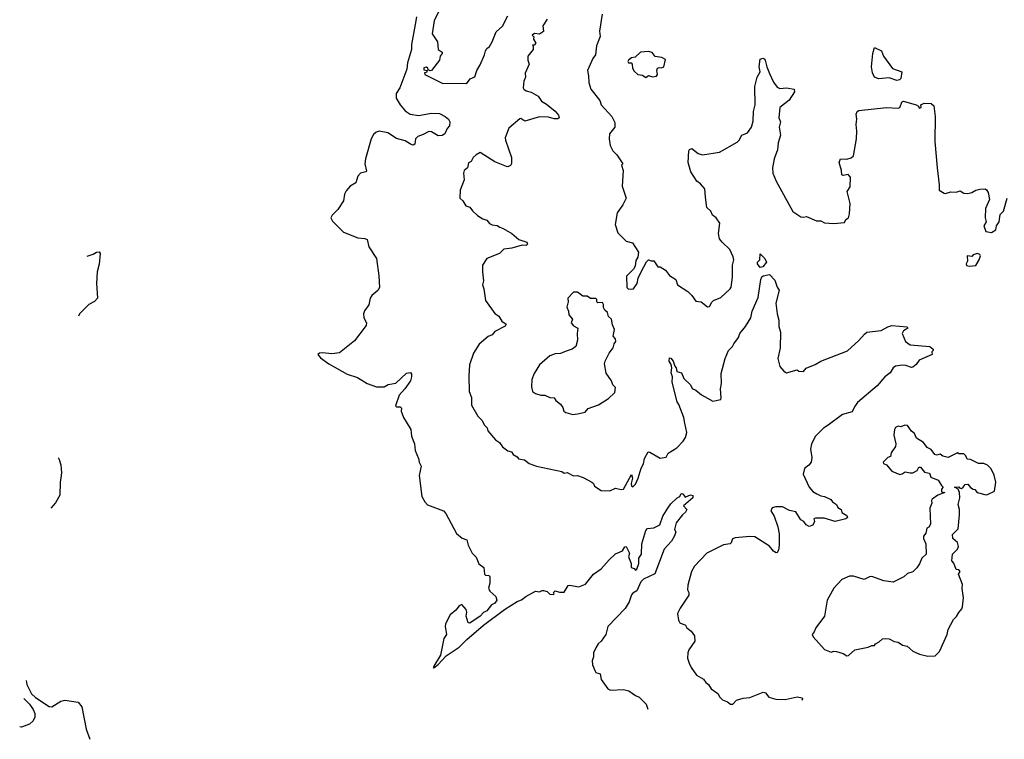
# Model space of a CAD drawing. Extents: x 1995161 to 2088924, y 769148 to 906007.
# Tile 1 of 256: x 1995161 to 2002652, y 769148 to 774623. Entities that reach past the tile are written whole.
import ezdxf

# ---------------------------------------------------------------- set-up
doc = ezdxf.new("R2010")
doc.units = 0

msp = doc.modelspace()

# ---------------------------------------------------------------- linework, layer by layer
at = {"layer": '0CON20XD'}
for points in [[(1998392.9, 774777.1), (1998315.2, 774614.8), (1998299.7, 774515), (1998339.2, 774455), (1998345, 774397.1), (1998375, 774375.8), (1998374.4, 774365), (1998361.1, 774345), (1998354.6, 774315.4), (1998295, 774236.7), (1998283.3, 774233.3), (1998270, 774240), (1998267.5, 774255), (1998255, 774262.5), (1998235, 774257.5), (1998235, 774240), (1998260, 774235), (1998255, 774220), (1998241.7, 774218.3), (1998242.5, 774205), (1998375, 774140), (1998555, 774137.5), (1998568.8, 774145), (1998587.7, 774172.3), (1998625, 774187.5), (1998638.6, 774235), (1998665, 774280), (1998697.8, 774355), (1998705, 774386.7), (1998715, 774403.8), (1998735, 774418.8), (1998756, 774454), (1998785, 774530), (1998835.4, 774574.6), (1998875, 774651.2)], [(1999592.9, 774665), (1999573.1, 774535), (1999576.5, 774495), (1999550.6, 774425), (1999542, 774355), (1999522.3, 774327.7), (1999481.4, 774235), (1999489.2, 774195), (1999490, 774145), (1999507.1, 774095), (1999575, 774006.7), (1999586, 773975), (1999665.6, 773885), (1999689.7, 773839.7), (1999688, 773805), (1999647.1, 773755), (1999645.8, 773715), (1999654, 773665), (1999672.5, 773625), (1999705, 773593.3), (1999750, 773525), (1999740, 773515), (1999752, 773475), (1999744, 773355), (1999774, 773265), (1999750.8, 773215), (1999707, 773153), (1999692, 773065), (1999710.7, 773000.7), (1999775, 772938), (1999822.5, 772925), (1999868, 772855), (1999863.3, 772815), (1999849.5, 772790.5), (1999843.3, 772746.7), (1999830, 772725), (1999778.3, 772671.7), (1999780, 772585), (1999790, 772575), (1999813.6, 772573.6), (1999830, 772575), (1999860, 772615), (1999866.7, 772655), (1999890, 772705), (1999929.3, 772780.7), (1999945, 772796.7), (1999965, 772787.5), (1999985, 772787.5), (2000015, 772742), (2000035, 772741.2), (2000075, 772716), (2000105, 772677.5), (2000152.5, 772645), (2000166, 772605), (2000245, 772554.2), (2000275.4, 772525.4), (2000305, 772480), (2000345, 772476.2), (2000395, 772437.5), (2000409.3, 772440.7), (2000425.9, 772474.1), (2000438.8, 772485), (2000495, 772508.8), (2000566, 772575), (2000572.7, 772587.3), (2000584.4, 772664.4), (2000584.3, 772754.3), (2000593.5, 772795), (2000589.4, 772819.4), (2000564, 772875), (2000505, 772928.8), (2000486, 772955), (2000478, 772995), (2000486.7, 773075), (2000460, 773115), (2000431.2, 773135), (2000418, 773165), (2000390, 773195), (2000378.8, 773271.2), (2000372.5, 773335), (2000340, 773375), (2000313.8, 773395), (2000265.8, 773465), (2000245.8, 773535), (2000252, 773625), (2000256.7, 773635), (2000275, 773643.8), (2000323.6, 773603.6), (2000355, 773595.6), (2000485, 773614.4), (2000618.7, 773691.3), (2000634.5, 773705.5), (2000655, 773744), (2000697.2, 773762.8), (2000728.1, 773805), (2000740.3, 773849.7), (2000742.9, 773925), (2000755.7, 773975), (2000754.5, 774115), (2000772, 774185), (2000794, 774225), (2000786, 774265), (2000795, 774322.5), (2000815, 774328.8), (2000825.8, 774325.8), (2000833.3, 774315), (2000844.2, 774264.2), (2000865, 774212.5), (2000896.6, 774146.6), (2000925, 774108.8), (2000945, 774099.2), (2000995, 774104), (2001052.5, 774095)], [(1998180.4, 774645), (1998170.4, 774585), (1998142, 774435), (1998143.1, 774395), (1998110.8, 774295), (1998106.9, 774245), (1998052.7, 774105), (1998025, 774061.4), (1998024.7, 774025.3), (1998055, 773975.3), (1998095, 773928.5), (1998132.7, 773902.7), (1998195, 773894.7), (1998295, 773911.5), (1998355, 773908.9), (1998397, 773887), (1998423.3, 773865), (1998432.5, 773845), (1998430, 773815), (1998413.8, 773795), (1998396.2, 773755), (1998375, 773742.7), (1998345, 773740), (1998295, 773770), (1998275, 773773.2), (1998231.5, 773748.5), (1998190.8, 773735), (1998173.3, 773716.7), (1998166.7, 773675), (1998155, 773668.9), (1998135, 773674.6), (1998095, 773700.5), (1998027.5, 773717.5), (1997962.2, 773762.2), (1997895, 773775.4), (1997872.7, 773767.2), (1997851.9, 773748.1), (1997834.6, 773715), (1997791.8, 773565), (1997786.9, 773525), (1997799.1, 773470.9), (1997795, 773464.3), (1997755, 773454.3), (1997735, 773431.4), (1997717.4, 773382.6), (1997675, 773355.4), (1997645, 773320.4), (1997632, 773295), (1997624, 773245), (1997580.4, 773179.6), (1997538, 773135), (1997529.2, 773115), (1997540.4, 773090.4), (1997625.8, 773005.8), (1997735, 772962.5), (1997788.3, 772958.3), (1997805, 772950), (1997817.3, 772895), (1997875.3, 772805), (1997894, 772675), (1997899.1, 772585), (1997886.6, 772563.4), (1997839.6, 772525), (1997826.7, 772505), (1997816.3, 772453.7), (1997785, 772408.1), (1997778, 772385), (1997780, 772355), (1997800, 772315), (1997798.1, 772295), (1997709.5, 772180.5), (1997595, 772088.1), (1997535, 772079.3), (1997465, 772088.8), (1997442.5, 772085), (1997430, 772075), (1997449.7, 772049.7), (1997513.8, 772005), (1997653.8, 771925), (1997730.6, 771900.6), (1997805.8, 771855.8), (1997875, 771828.6), (1997935, 771828.8), (1997965, 771846.2), (1998022, 771858), (1998105, 771933.3), (1998135, 771937.5), (1998142.5, 771925), (1998143.3, 771905), (1998133.9, 771876.1), (1998092.5, 771815), (1998049.2, 771765), (1998020, 771685), (1998028.3, 771678.3), (1998055, 771676.7), (1998066.1, 771666.1), (1998062.5, 771645), (1998080, 771595), (1998136, 771505), (1998143.3, 771455), (1998163.8, 771395), (1998170, 771345), (1998196.2, 771285), (1998200, 771255), (1998215.8, 771225.8), (1998200.8, 771155), (1998220.8, 770995), (1998243.7, 770953.7), (1998265, 770930.8), (1998385.8, 770885), (1998402.9, 770865), (1998485, 770713.8), (1998528, 770678), (1998562.5, 770665), (1998574.1, 770624.1), (1998602.5, 770565), (1998635, 770532.5), (1998655, 770482.5), (1998692.5, 770455), (1998697.5, 770405), (1998705, 770397.5), (1998730, 770395), (1998737, 770387), (1998736.7, 770335), (1998727, 770297), (1998737.5, 770275), (1998783.3, 770235), (1998792, 770205), (1998775, 770184.5), (1998750.2, 770169.8), (1998715.2, 770124.8), (1998688.8, 770111.2), (1998665, 770085.6), (1998585, 770030), (1998573.9, 770033.9), (1998557.5, 770085), (1998562.5, 770115), (1998556.7, 770135), (1998525, 770173.3), (1998505, 770162), (1998479.6, 770130.4), (1998435.7, 770095), (1998400, 770025), (1998398, 770005), (1998408.8, 769945), (1998387.5, 769915), (1998362.3, 769787.7), (1998312.5, 769705), (1998307.5, 769695), (1998311.2, 769691.2), (1998345, 769718), (1998405, 769782.5), (1998505, 769848), (1998562.6, 769907.4), (1998689.4, 770015), (1998850.6, 770135), (1998945, 770195.4), (1998979.3, 770209.3), (1999010.8, 770235), (1999085, 770274), (1999115, 770270), (1999135, 770280), (1999145, 770278.8), (1999175, 770272.5), (1999195, 770252.5), (1999221.7, 770248.3), (1999227.5, 770255), (1999222.5, 770265), (1999235, 770277.5), (1999267, 770267), (1999302.5, 770267.5), (1999335, 770318), (1999345, 770321.2), (1999415, 770308), (1999465, 770328), (1999525.8, 770405), (1999584.4, 770445), (1999645, 770514.3), (1999695, 770559.2), (1999747.5, 770582.5), (1999765, 770611.2), (1999775, 770613.3), (1999800, 770565), (1999792, 770535), (1999813.3, 770485), (1999813.3, 770455), (1999835, 770447.5), (1999846.1, 770433.9), (1999855, 770442.5), (1999871.4, 770485), (1999870.8, 770525), (1999892.5, 770555), (1999894, 770635), (1999925, 770736.7), (1999938.3, 770751.7), (1999985, 770756.7), (2000031.7, 770778.3), (2000055, 770846.2), (2000092.5, 770905), (2000115, 770938.8), (2000163.3, 770985), (2000182.5, 770995), (2000192.9, 771017.1), (2000206.7, 771015), (2000225, 770990), (2000265, 771008.8), (2000282.5, 771002.5), (2000283.3, 770985), (2000212.5, 770925), (2000236.7, 770895), (2000226.7, 770875), (2000203.3, 770855), (2000156.2, 770795), (2000143.8, 770745), (2000152.5, 770725), (2000144, 770695), (2000120, 770655), (2000064.2, 770595), (1999993.1, 770406.9), (1999908, 770365), (1999885.6, 770345), (1999855, 770277.5), (1999825, 770260), (1999815, 770247.5), (1999797.7, 770192.3), (1999767.3, 770142.7), (1999635, 770006.2), (1999619.4, 769945), (1999584.4, 769895), (1999562.9, 769875), (1999545, 769843.3), (1999526.9, 769805), (1999525.8, 769775), (1999516.2, 769745), (1999520, 769715), (1999538, 769665), (1999545, 769656.2), (1999576.7, 769645), (1999585, 769603.3), (1999635, 769532.5), (1999655, 769521.2), (1999755, 769526.2), (1999795, 769516.7), (1999845, 769480), (1999875, 769467.5), (1999926.1, 769416.1), (1999941, 769378.1)], [(1999174, 774626), (1999141.2, 774575), (1999146, 774534), (1999116.4, 774513.6), (1999077, 774517), (1999060, 774505), (1999071.7, 774491.7), (1999070, 774475), (1999086.7, 774445), (1999075, 774430), (1999061.7, 774428.3), (1999068.8, 774418.8), (1999067.1, 774395), (1999027.5, 774345), (1999028, 774315), (1999038, 774285), (1999007.5, 774215), (1999008.8, 774185), (1998996.2, 774155), (1998992, 774105), (1998996.2, 774095), (1999015, 774082), (1999051.2, 774071.2), (1999105, 774040), (1999131.7, 774001.7), (1999169.8, 773979.8), (1999235, 773925.8), (1999260.5, 773895), (1999266.2, 773875), (1999255, 773868.6), (1999227.6, 773867.6), (1999185, 773881.9), (1999115, 773882.7), (1999005, 773850.5), (1998975, 773871.4), (1998965, 773869.2), (1998881.7, 773798.3), (1998855.8, 773725), (1998857.5, 773705), (1998902, 773575), (1998901.7, 773528.3), (1998895, 773512.5), (1998875.9, 773504.1), (1998865, 773506), (1998775, 773541.2), (1998665, 773612.5), (1998634.3, 773595.7), (1998610, 773575), (1998595, 773542.5), (1998576.7, 773533.3), (1998568.8, 773495), (1998543.3, 773475), (1998538.8, 773455), (1998542.5, 773405), (1998512, 773325), (1998510, 773265), (1998533.3, 773243.3), (1998555, 773207.5), (1998585, 773197.5), (1998605, 773167.5), (1998645, 773133.3), (1998685, 773107.5), (1998715, 773097.5), (1998735, 773072.5), (1998755, 773062.5), (1998795, 773057.5), (1998813, 773043), (1998840, 773035), (1998905, 772996.2), (1998959.3, 772949.3), (1999019.2, 772929.2), (1999023.3, 772915), (1999015, 772903.8), (1998985, 772906.7), (1998905, 772884), (1998845, 772875.8), (1998812.5, 772845), (1998715, 772806.7), (1998682.5, 772755), (1998683.3, 772705), (1998688.8, 772635), (1998681.2, 772605), (1998692, 772575), (1998705.8, 772485.8), (1998775, 772386.7), (1998807, 772367), (1998828.8, 772328.8), (1998862.5, 772305), (1998855, 772290), (1998775, 772250), (1998755.6, 772224.4), (1998725, 772212), (1998658, 772155), (1998613.4, 772086.6), (1998582.4, 771997.6), (1998577.3, 771912.7), (1998582, 771795), (1998598.3, 771748.3), (1998598.9, 771688.9), (1998646.4, 771606.4), (1998676.7, 771575), (1998697.7, 771537.7), (1998717.3, 771517.3), (1998723.8, 771495), (1998780, 771425), (1998811.2, 771405), (1998835, 771373.3), (1998875, 771343.3), (1998902.5, 771335), (1998916.7, 771315), (1998945.7, 771295.7), (1998955, 771282), (1999002.5, 771275), (1999036.4, 771246.4), (1999093.9, 771226.1), (1999285, 771186.2), (1999303.3, 771173.3), (1999326.4, 771176.4), (1999375, 771153.3), (1999405, 771154), (1999448.8, 771138.8), (1999515, 771103.8), (1999526, 771095), (1999535, 771073.3), (1999585, 771041.4), (1999650.7, 771039.3), (1999695, 771058), (1999737.7, 771047.7), (1999755, 771052), (1999815, 771162.5), (1999822.5, 771135), (1999812.5, 771095), (1999816.4, 771076.4), (1999825, 771067.5), (1999845, 771089.2), (1999867.6, 771135), (1999889, 771211), (1999905.8, 771244.2), (1999913.8, 771285), (1999943.3, 771335), (1999955, 771333.3), (2000035, 771286.2), (2000078.8, 771295), (2000093.8, 771325), (2000160, 771365), (2000208, 771415), (2000227.1, 771445), (2000237, 771483), (2000222.1, 771552.1), (2000213.3, 771595), (2000176.5, 771695), (2000163.3, 771715), (2000124.3, 771865), (2000126.7, 771905), (2000117.5, 771935), (2000123.3, 771975), (2000118, 771998), (2000101.2, 772025), (2000105, 772050), (2000115, 772047.5), (2000133.3, 772025), (2000146.4, 771986.4), (2000156.7, 771975), (2000160, 771945), (2000196, 771935), (2000215, 771893.3), (2000264.3, 771844.3), (2000276, 771816), (2000305, 771804), (2000347.3, 771767.3), (2000435, 771720), (2000495, 771733.8), (2000498.8, 771745), (2000492.5, 771815), (2000501.2, 771855), (2000498.3, 771931.7), (2000528, 772045), (2000554, 772105), (2000583.8, 772135), (2000593, 772157), (2000630, 772205), (2000640, 772235), (2000682.6, 772287.4), (2000724, 772355), (2000734.4, 772405.6), (2000779.8, 772510.2), (2000798.8, 772645), (2000806.7, 772665), (2000816.1, 772673.9), (2000865, 772683.3), (2000905, 772640), (2000925, 772587.5), (2000940, 772565), (2000913.3, 772465), (2000922.9, 772385), (2000937, 772337), (2000937.1, 772287.1), (2000950, 772245), (2000947.1, 772125), (2000930, 772045), (2000943.4, 771983.4), (2000975, 771948.8), (2000995, 771936.2), (2001075, 771959.2), (2001087.8, 771947.8), (2001123.9, 771946.1), (2001145, 771972), (2001211.7, 771998.3), (2001255, 772024.3), (2001457.9, 772102.1), (2001545, 772182), (2001588.8, 772231.2)], [(1999925, 774182.5), (1999945, 774197.5), (1999975, 774187.5), (2000006.4, 774193.6), (2000012.5, 774205), (2000007.5, 774235), (2000012.5, 774255), (2000025, 774260), (2000045, 774256.7), (2000062.5, 774265), (2000075, 774320), (2000046.1, 774336.1), (1999995, 774342.5), (1999973, 774373), (1999945, 774381.2), (1999885, 774376.7), (1999843.6, 774336.4), (1999815, 774333.3), (1999794.1, 774315.9), (1999788.6, 774305), (1999794, 774295), (1999813.9, 774293.9), (1999821.2, 774285), (1999824, 774255), (1999835, 774230), (1999865, 774206.7), (1999900, 774200), (1999925, 774182.5)], [(2001835, 774160.8), (2001775, 774180), (2001695, 774172.5), (2001663.3, 774185), (2001648.8, 774218.8), (2001641.4, 774265), (2001652, 774365), (2001665, 774410), (2001716.7, 774385), (2001733.9, 774343.9), (2001801.7, 774251.7), (2001872.5, 774225), (2001863.8, 774175), (2001855, 774164), (2001835, 774160.8)], [(2001052.5, 774095), (2001056.2, 774075), (2001015, 774011.2), (2000943.8, 773955), (2000935.6, 773875), (2000950, 773845), (2000938.9, 773805), (2000948.1, 773745), (2000930.8, 773685), (2000927.6, 773632.4), (2000902, 773565), (2000887.5, 773495), (2000890, 773455), (2000916, 773395), (2001044.2, 773164.2), (2001105, 773122.5), (2001125, 773120), (2001146.2, 773126.2), (2001223, 773093), (2001255, 773092), (2001285, 773076.9), (2001355, 773071.8), (2001435, 773080), (2001446.7, 773103.3), (2001465.7, 773114.3), (2001473.6, 773146.4), (2001478, 773225), (2001457.5, 773315), (2001479.9, 773350.1), (2001481.9, 773425), (2001465, 773444.7), (2001425, 773437.5), (2001415, 773441.2), (2001414, 773475), (2001394.2, 773535.8), (2001406.4, 773563.6), (2001455, 773561.2), (2001487.7, 773572.3), (2001505, 773586.7), (2001526.2, 773716.2), (2001531.1, 773775), (2001524.7, 773824.7), (2001530.8, 773865), (2001525.4, 773905), (2001533.5, 773925), (2001545, 773931.9), (2001755, 773955.6), (2001845, 773949.2), (2001856, 773955), (2001875, 774000), (2001885, 774003.8), (2001980, 773975), (2002000, 773965), (2002005, 773950), (2002020, 773955), (2002017.5, 773975), (2002043.1, 773986.9), (2002095, 773984), (2002115, 773966.7), (2002126.1, 773885), (2002123.3, 773695), (2002141.2, 773495), (2002156.8, 773365), (2002155, 773326.7), (2002195, 773303.3), (2002205, 773301.2), (2002245, 773313.8), (2002285, 773310), (2002315, 773320), (2002345, 773302.5), (2002375, 773300), (2002405, 773306.7), (2002435, 773326.2), (2002465, 773333.3), (2002505, 773336.7), (2002517.3, 773327.3), (2002528.3, 773308.3), (2002540, 773255), (2002508.8, 773185), (2002506.2, 773115), (2002513.8, 773085), (2002496.7, 773055), (2002510, 773010), (2002553.3, 773003.3), (2002587.1, 773022.9), (2002592, 773055), (2002613.8, 773085), (2002620.4, 773139.6), (2002646, 773165), (2002674.3, 773265)], [(1995673.6, 772823.5), (1995720.6, 772839.4), (1995745, 772854), (1995765, 772855.8), (1995772.5, 772845), (1995766.3, 772763.7), (1995750.9, 772705), (1995746.6, 772615), (1995754.4, 772505), (1995731.5, 772478.5), (1995687.8, 772455), (1995616.4, 772385), (1995608.2, 772366.5)], [(2000795, 772737.5), (2000773.8, 772765), (2000775, 772777.5), (2000792.5, 772795), (2000795, 772840), (2000830, 772805), (2000843, 772777), (2000815, 772742.5), (2000795, 772737.5)], [(2002385, 772746.7), (2002435, 772753.3), (2002460, 772795), (2002470, 772825), (2002466.4, 772836.4), (2002445, 772843.8), (2002415, 772832.5), (2002405, 772820), (2002370, 772825), (2002372.5, 772785), (2002362.5, 772765), (2002363.6, 772753.6), (2002385, 772746.7)], [(1999368.3, 771618.3), (1999405, 771624.2), (1999463, 771637), (1999485, 771663.3), (1999565, 771692), (1999640.7, 771739.3), (1999690, 771785), (1999693.3, 771825), (1999673.9, 771843.9), (1999664.2, 771874.2), (1999623.8, 771933.8), (1999610.5, 772005), (1999614.7, 772025.3), (1999645.5, 772084.5), (1999676.2, 772125), (1999684.1, 772155.9), (1999696.2, 772175), (1999693.3, 772195), (1999676.7, 772215), (1999686.2, 772265), (1999670, 772300), (1999663.3, 772345), (1999640, 772365), (1999632.5, 772395), (1999613, 772413), (1999602.5, 772432.5), (1999602.5, 772455), (1999595, 772470), (1999558.3, 772468.3), (1999552.5, 772475), (1999552.5, 772495), (1999545, 772502.5), (1999505, 772501.2), (1999479.3, 772519.3), (1999445, 772520), (1999405, 772548.8), (1999375, 772548.8), (1999332.5, 772505), (1999333.6, 772476.4), (1999322.5, 772435), (1999336.7, 772405), (1999338.3, 772378.3), (1999367.5, 772345), (1999357.5, 772315), (1999374.4, 772294.4), (1999406.2, 772275), (1999402, 772235), (1999405.8, 772185), (1999392.7, 772137.3), (1999363.1, 772116.9), (1999318.9, 772101.1), (1999276.7, 772083.3), (1999235, 772080.8), (1999195, 772066), (1999115, 771995.8), (1999075, 771930), (1999057.5, 771885), (1999055, 771830), (1999063.8, 771795), (1999085, 771778.8), (1999126.2, 771766.2), (1999155.6, 771765.6), (1999195, 771748), (1999226.7, 771745), (1999240, 771725), (1999275, 771696.2), (1999292.7, 771672.7), (1999300.8, 771645), (1999315, 771634), (1999368.3, 771618.3)], [(2001588.8, 772231.2), (2001605, 772245.5), (2001715, 772257.5), (2001765, 772286.1), (2001795, 772294.8), (2001912.5, 772285), (2001918.6, 772275), (2001884, 772255), (2001873.8, 772235), (2001900, 772175), (2001935, 772150), (2002085, 772136.7), (2002110, 772115), (2002110, 772105), (2002100, 772095), (2002102.5, 772075), (2002005, 772031.4), (2001980.6, 771999.4), (2001955, 771980), (2001945, 771977.5), (2001902.6, 771992.6), (2001875.4, 771995.4), (2001825, 771985.6), (2001806.7, 771975), (2001784.2, 771935.8), (2001743.3, 771905), (2001684.2, 771835.8), (2001535, 771710), (2001511.7, 771678.3), (2001495, 771640), (2001421.4, 771618.6), (2001311.3, 771538.7), (2001275.8, 771514.2), (2001214.2, 771455), (2001186, 771395), (2001176.7, 771355), (2001187.7, 771292.3), (2001183.3, 771256.7), (2001165, 771232.5), (2001131.7, 771208.3), (2001121.2, 771165), (2001168, 771065), (2001195, 771033.8), (2001225, 771014.3), (2001255, 771000.8), (2001285, 770996), (2001331.4, 770971.4), (2001344, 770955), (2001374.4, 770935), (2001385, 770910), (2001411.2, 770895), (2001415, 770873.3), (2001455, 770850.8), (2001458.1, 770835), (2001445, 770824.3), (2001365, 770806), (2001281.2, 770831.2), (2001215, 770830), (2001203.8, 770825), (2001208.8, 770805), (2001195, 770776.2), (2001166.4, 770766.4), (2001145, 770778.8), (2001125.5, 770805.5), (2001105, 770816.2), (2001065, 770878), (2001017.5, 770887.5), (2000965, 770916), (2000913.3, 770916.7), (2000885, 770907.5), (2000876.7, 770885), (2000902, 770845), (2000928.1, 770765), (2000939.7, 770709.7), (2000939.2, 770625), (2000934.2, 770585.8), (2000925, 770570), (2000915, 770566.7), (2000895, 770580), (2000865, 770617.1), (2000755, 770688.6), (2000715, 770691.4), (2000605, 770680.8), (2000585, 770673.3), (2000575, 770643.3), (2000565, 770633.8), (2000515, 770626), (2000388.8, 770565), (2000295.8, 770465), (2000271.2, 770425), (2000245, 770320), (2000242, 770285), (2000252, 770265), (2000252, 770245), (2000185.8, 770144.2), (2000166.7, 770105), (2000173.6, 770053.6), (2000183.3, 770033.3), (2000225.9, 770015.9), (2000237.5, 769995), (2000270.3, 769970.3), (2000293.8, 769933.8), (2000296.2, 769895), (2000251.3, 769828.7), (2000243.4, 769806.6), (2000242.5, 769765), (2000255, 769727.5), (2000269.2, 769695), (2000310, 769635), (2000362.5, 769605), (2000380.3, 769580.3), (2000401.2, 769565), (2000422.4, 769532.4), (2000472, 769495), (2000487, 769467), (2000507, 769447), (2000545, 769433.8), (2000570, 769415), (2000586.7, 769415), (2000614.3, 769445.7), (2000665, 769460), (2000715.5, 769464.5), (2000816.4, 769506.4), (2000835, 769500), (2000859.3, 769469.3), (2000912.7, 769452.7), (2000985, 769450), (2001075, 769470.8), (2001113.8, 769463.8), (2001116, 769455), (2001110.6, 769441.6)], [(2002071.2, 769781.2), (2002125, 769783.8), (2002158.8, 769815), (2002215.8, 769945), (2002225.8, 769984.2), (2002265, 770060), (2002287.9, 770082.1), (2002305, 770113.3), (2002329.7, 770140.3), (2002334, 770155), (2002341.4, 770225), (2002330.8, 770295), (2002334.2, 770325), (2002303.3, 770405), (2002315.7, 770425), (2002305, 770438), (2002285, 770440), (2002267.7, 770487.7), (2002253.6, 770506.4), (2002257.5, 770555), (2002295, 770593.8), (2002303.8, 770615), (2002295.4, 770645.4), (2002261.2, 770675), (2002256.7, 770705), (2002300.5, 770749.5), (2002311.2, 770855), (2002311.2, 770895), (2002302, 770935), (2002313.8, 770985), (2002311.2, 771025), (2002301.7, 771051.7), (2002272.5, 771065), (2002305, 771067.5), (2002310, 771060), (2002325, 771056.7), (2002340, 771065), (2002355, 771086.7), (2002375, 771090), (2002395, 771063.8), (2002415, 771050), (2002428.3, 771048.3), (2002446.4, 771026.4), (2002515, 771007.5), (2002525, 771010), (2002576.7, 771035), (2002587.5, 771105), (2002575, 771157.5), (2002552.5, 771205), (2002525, 771233.3), (2002495, 771246.2), (2002455, 771246.2), (2002395, 771276), (2002368.3, 771278.3), (2002360, 771305), (2002345, 771320), (2002305, 771320), (2002295, 771326.7), (2002225, 771292.5), (2002185, 771301.2), (2002165, 771316.2), (2002135, 771310), (2002123.9, 771313.9), (2002095, 771353.3), (2002065, 771367.5), (2002036.7, 771405), (2001985, 771438.8), (2001968, 771475), (2001945, 771490.8), (2001916.2, 771535), (2001895, 771537.8), (2001865, 771524), (2001845, 771529.2), (2001825, 771520.8), (2001816, 771505), (2001812.4, 771462.4), (2001826, 771395), (2001823.8, 771375), (2001792.3, 771327.7), (2001785, 771300), (2001765, 771292.5), (2001730, 771255), (2001732.5, 771245), (2001755.9, 771235.9), (2001795, 771188), (2001856.4, 771163.6), (2001875, 771166.7), (2001897.5, 771182.5), (2001935, 771173.8), (2001955, 771176.2), (2001987.7, 771192.3), (2002000.9, 771219.1), (2002015, 771219.2), (2002045, 771181.2), (2002083.3, 771173.3), (2002093.1, 771143.1), (2002149.3, 771119.3), (2002175, 771077.5), (2002187.5, 771065), (2002175, 771050), (2002175, 771030), (2002200, 771025), (2002145, 771006), (2002102.5, 770975), (2002097.5, 770965), (2002100, 770945), (2002086.2, 770905), (2002091.2, 770785), (2002077.7, 770762.3), (2002063.3, 770755), (2002053.6, 770716.4), (2002037, 770693), (2002036.7, 770675), (2002053.6, 770633.6), (2002058, 770555), (2002025, 770526.7), (2002007, 770483), (2001986.8, 770453.2), (2001955, 770422), (2001915, 770408.8), (2001886.7, 770385), (2001805, 770342), (2001735, 770354.4), (2001645, 770386.9), (2001625, 770383.5), (2001585, 770363.8), (2001505, 770389.2), (2001475, 770390), (2001415, 770364), (2001355, 770296.7), (2001303.8, 770205), (2001284.3, 770085), (2001216.7, 769995), (2001206.2, 769965), (2001190, 769945), (2001198, 769928), (2001285, 769832), (2001335, 769810), (2001355, 769817.5), (2001375, 769816.9), (2001425, 769800), (2001455, 769781.8), (2001466.2, 769785), (2001515, 769827.5), (2001615, 769848), (2001645, 769862.5), (2001665, 769862.5), (2001672.5, 769875), (2001700.5, 769889.5), (2001725, 769912.5), (2001745, 769913.8), (2001775, 769913.3), (2001815, 769891.2), (2001845, 769886.2), (2001877.5, 769865), (2001913.3, 769855), (2001955, 769818), (2002006.1, 769796.1), (2002071.2, 769781.2)], [(1995454.2, 771289.4), (1995458.8, 771285), (1995473.6, 771235), (1995480.7, 771175), (1995475, 771136.2), (1995468.4, 771105), (1995466.7, 771005), (1995433.6, 770946.3), (1995399.5, 770907)], [(1995211.9, 769595.7), (1995216.7, 769565), (1995252.4, 769492.4), (1995281.1, 769465), (1995385, 769397.3), (1995405, 769394.6), (1995475, 769437), (1995505, 769444.5), (1995605, 769430), (1995635.2, 769395), (1995667, 769225), (1995695.1, 769147.6)], [(1995192.2, 769458.4), (1995236.9, 769415), (1995263.3, 769375), (1995275.7, 769345), (1995277, 769317), (1995263, 769287), (1995235, 769263.8), (1995175, 769238.8), (1995161.4, 769242.9)]]:
    msp.add_lwpolyline(points, dxfattribs=at)

doc.saveas('drawing.dxf')
